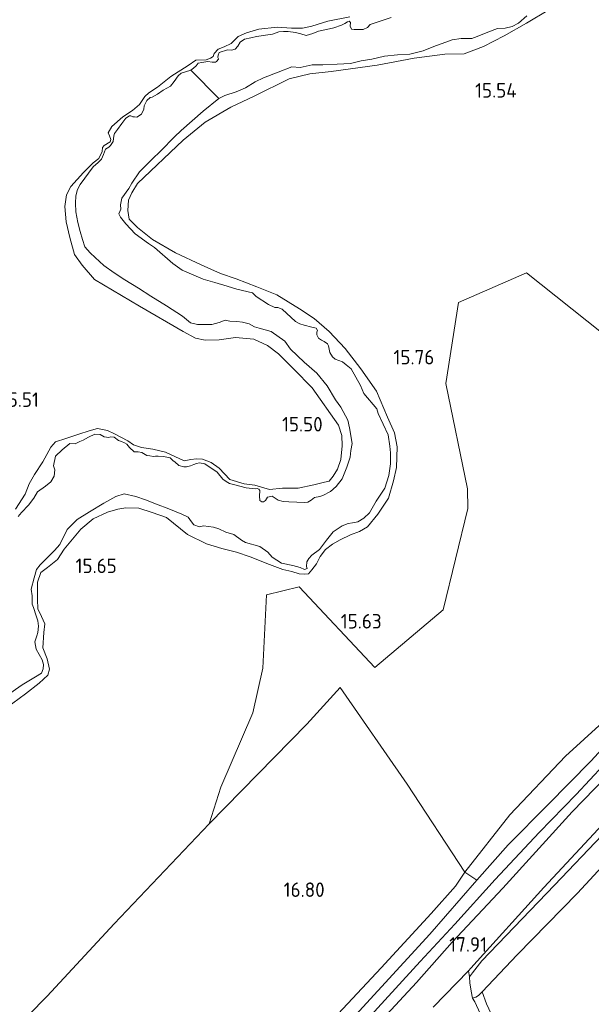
# Model space of a CAD drawing. Extents: x 196936 to 200438, y 361224 to 364196.
# Tile 153 of 256: x 199595 to 199666, y 361692 to 361814. Entities that reach past the tile are written whole.
import ezdxf
from ezdxf.enums import TextEntityAlignment as Align

# ---------------------------------------------------------------- set-up
doc = ezdxf.new("R2010")
doc.units = 0
for name, color, linetype, lineweight in [('B-ME-GR-BOUWLAND_BRAAKLIGGEND-GV', 200, 'Continuous', 13), ('B-ME-GR-GRAS-GV', 60, 'Continuous', 13), ('B-ME-GW-TALUD_KRUIN-G', 90, 'Continuous', 18), ('B-ME-GW-TALUD_TEEN-G', 90, 'Continuous', 18), ('B-ME-IE-TERREINAFSCHEIDING_KUNSTMATIG_HEKWERK-G', 20, 'IE-TERREINAFSCHEIDING-KUNSTMATIG', 18), ('B-ME-OG-HOOGTEPUNT-S', 7, 'Continuous', 25), ('B-ME-OG-TERREIN_GROEN-GV', 7, 'Continuous', 18), ('B-ME-OG-WATER_BEEK-GV', 150, 'Continuous', 18), ('B-ME-VH-VERHARDING_ASFALT-GV', 252, 'Continuous', 18), ('B-ME-VH-VERHARDING_HALFVERHARDING-GV', 252, 'Continuous', 18)]:
    doc.layers.add(name, color=color, linetype=linetype, lineweight=lineweight)
doc.styles.add('NLCS-ISO-ANNOTATIVE-T18', font='NLCS-ISO.ttf', dxfattribs={"height": 1.8})
doc.linetypes.add('IE-TERREINAFSCHEIDING-KUNSTMATIG', pattern='A,4,[82,NLCS.SHX,S=0.75,R=90,X=0,Y=0],4,-2', length=10)

# ---------------------------------------------------------------- blocks, each defined once
blk = doc.blocks.new('SAL-HOOGTELABEL-SO')
at = {"color": 0, "linetype": 'ByBlock', "lineweight": -2, "style": 'NLCS-ISO-ANNOTATIVE-T18'}
blk.add_attdef('HOOGTE', text='', height=1.8, dxfattribs=at).set_placement((2.79, 0), align=Align.RIGHT)

msp = doc.modelspace()

# ---------------------------------------------------------------- linework, layer by layer
at = {"layer": 'B-ME-GR-BOUWLAND_BRAAKLIGGEND-GV'}
for points in [[(199684.247, 361818.269, 15.487), (199680.874, 361798.123, 15.637), (199675.002, 361791.522, 15.682), (199666.846, 361775.087, 15.745), (199657.582, 361782.459, 15.694), (199649.14, 361778.816, 15.682), (199647.561, 361768.765, 15.698), (199650.246, 361755.7, 15.749), (199650.284, 361753.268, 15.788), (199647.228, 361740.695, 15.792), (199638.736, 361733.55, 15.674), (199629.355, 361743.534, 15.423), (199625.325, 361742.536, 15.501), (199624.858, 361733.438, 15.717), (199623.609, 361727.914, 15.859), (199619.642, 361718.703, 15.855), (199618.211, 361714.127, 15.832), (199606.437, 361701.726, 15.889), (199598.123, 361692.778, 15.982), (199583.979, 361678.435, 16.054)], [(199593.099, 361728.538, 15.522), (199595.441, 361730.276, 15.562), (199597.115, 361731.57, 15.608), (199598.195, 361732.561, 15.648), (199598.413, 361733.314, 15.671), (199598.112, 361734.592, 15.691), (199597.589, 361735.987, 15.671), (199597.694, 361737.893, 15.702), (199597.824, 361738.949, 15.648), (199597.432, 361739.846, 15.648), (199596.974, 361740.799, 15.659), (199596.931, 361741.976, 15.695), (199596.913, 361744.112, 15.679), (199597.354, 361745.295, 15.648), (199598.153, 361745.951, 15.632), (199599.385, 361746.907, 15.64), (199600.252, 361748.19, 15.616), (199602.298, 361750.683, 15.577), (199603.811, 361751.974, 15.569), (199605.614, 361752.794, 15.585), (199606.872, 361753.18, 15.605), (199607.876, 361753.345, 15.628), (199609.51, 361753.28, 15.636), (199611.16, 361752.769, 15.612), (199612.905, 361752.155, 15.601), (199615.543, 361750.042, 15.608), (199617.884, 361748.885, 15.573), (199619.79, 361748.273, 15.507), (199621.581, 361747.849, 15.522), (199623.288, 361747.244, 15.554), (199625.681, 361746.307, 15.546), (199627.342, 361745.673, 15.601), (199628.455, 361745.45, 15.577), (199629.39, 361745.148, 15.55), (199630.026, 361745.118, 15.558), (199630.519, 361745.162, 15.585), (199630.959, 361745.661, 15.659), (199631.53, 361746.371, 15.695), (199631.983, 361747.302, 15.655), (199632.628, 361748.155, 15.648), (199633.512, 361748.831, 15.628), (199634.445, 361749.374, 15.601), (199635.757, 361749.989, 15.605), (199636.863, 361750.411, 15.573), (199637.843, 361750.984, 15.554), (199639.134, 361752.529, 15.542), (199640.457, 361754.549, 15.608), (199641.085, 361756.693, 15.695), (199641.435, 361758.34, 15.714), (199641.516, 361760.896, 15.663), (199641.2, 361762.62, 15.655), (199640.34, 361764.594, 15.655), (199638.972, 361767.79, 15.644), (199637.019, 361770.585, 15.663), (199635.079, 361773.096, 15.679), (199633.086, 361775.217, 15.64), (199631.253, 361776.817, 15.593), (199629.405, 361778.019, 15.569), (199626.601, 361779.769, 15.581), (199624.139, 361780.754, 15.562), (199621.553, 361781.728, 15.55), (199619.617, 361782.387, 15.542), (199617.22, 361783.477, 15.511), (199614.041, 361784.97, 15.542), (199611.172, 361786.614, 15.569), (199609.311, 361788.101, 15.565), (199608.273, 361789.151, 15.558), (199608.117, 361790.194, 15.542), (199608.224, 361791.496, 15.554), (199608.64, 361792.403, 15.554), (199609.318, 361793.57, 15.569), (199614.986, 361798.93, 15.562), (199617.723, 361801.185, 15.518), (199620.885, 361803.02, 15.522), (199623.779, 361804.395, 15.487), (199628.115, 361806.542, 15.436), (199630.707, 361807.143, 15.401), (199633.352, 361807.451, 15.417), (199639.029, 361808.216, 15.432), (199643.621, 361809.114, 15.452), (199647.43, 361809.591, 15.413), (199649.813, 361809.638, 15.436), (199652.239, 361810.559, 15.448), (199654.792, 361811.853, 15.432), (199657.578, 361813.454, 15.487), (199660.319, 361815.105, 15.479)]]:
    msp.add_polyline3d(points, dxfattribs=at)
at = {"layer": 'B-ME-GR-GRAS-GV'}
for points in [[(199660.319, 361815.105, 15.479), (199657.578, 361813.454, 15.487), (199654.792, 361811.853, 15.432), (199652.239, 361810.559, 15.448), (199649.813, 361809.638, 15.436), (199647.43, 361809.591, 15.413), (199643.621, 361809.114, 15.452), (199639.029, 361808.216, 15.432), (199633.352, 361807.451, 15.417), (199630.707, 361807.143, 15.401), (199628.115, 361806.542, 15.436), (199623.779, 361804.395, 15.487), (199620.885, 361803.02, 15.522), (199617.723, 361801.185, 15.518), (199614.986, 361798.93, 15.562), (199609.318, 361793.57, 15.569), (199608.64, 361792.403, 15.554), (199608.224, 361791.496, 15.554), (199608.117, 361790.194, 15.542), (199608.273, 361789.151, 15.558), (199609.311, 361788.101, 15.565), (199611.172, 361786.614, 15.569), (199614.041, 361784.97, 15.542), (199617.22, 361783.477, 15.511), (199619.617, 361782.387, 15.542), (199621.553, 361781.728, 15.55), (199624.139, 361780.754, 15.562), (199626.601, 361779.769, 15.581), (199629.405, 361778.019, 15.569), (199631.253, 361776.817, 15.593), (199633.086, 361775.217, 15.64), (199635.079, 361773.096, 15.679), (199637.019, 361770.585, 15.663), (199638.972, 361767.79, 15.644), (199640.34, 361764.594, 15.655), (199641.2, 361762.62, 15.655), (199641.516, 361760.896, 15.663), (199641.435, 361758.34, 15.714), (199641.085, 361756.693, 15.695), (199640.457, 361754.549, 15.608), (199639.134, 361752.529, 15.542), (199637.843, 361750.984, 15.554), (199636.863, 361750.411, 15.573), (199635.757, 361749.989, 15.605), (199634.445, 361749.374, 15.601), (199633.512, 361748.831, 15.628), (199632.628, 361748.155, 15.648), (199631.983, 361747.302, 15.655), (199631.53, 361746.371, 15.695), (199630.959, 361745.661, 15.659), (199630.519, 361745.162, 15.585), (199630.026, 361745.118, 15.558), (199629.39, 361745.148, 15.55), (199628.455, 361745.45, 15.577), (199627.342, 361745.673, 15.601), (199625.681, 361746.307, 15.546), (199623.288, 361747.244, 15.554), (199621.581, 361747.849, 15.522), (199619.79, 361748.273, 15.507), (199617.884, 361748.885, 15.573), (199615.543, 361750.042, 15.608), (199612.905, 361752.155, 15.601), (199611.16, 361752.769, 15.612), (199609.51, 361753.28, 15.636), (199607.876, 361753.345, 15.628), (199606.872, 361753.18, 15.605), (199605.614, 361752.794, 15.585), (199603.811, 361751.974, 15.569), (199602.298, 361750.683, 15.577), (199600.252, 361748.19, 15.616), (199599.385, 361746.907, 15.64), (199598.153, 361745.951, 15.632), (199597.354, 361745.295, 15.648), (199596.913, 361744.112, 15.679), (199596.931, 361741.976, 15.695), (199596.974, 361740.799, 15.659), (199597.432, 361739.846, 15.648), (199597.824, 361738.949, 15.648), (199597.694, 361737.893, 15.702), (199597.589, 361735.987, 15.671), (199598.112, 361734.592, 15.691), (199598.413, 361733.314, 15.671), (199598.195, 361732.561, 15.648), (199597.115, 361731.57, 15.608), (199595.441, 361730.276, 15.562), (199593.099, 361728.538, 15.522)], [(199593.076, 361730.038, 15.25), (199595.041, 361731.39, 15.25), (199596.679, 361732.376, 15.25), (199597.432, 361732.844, 15.25), (199597.633, 361733.36, 15.25), (199597.681, 361733.912, 15.25), (199597.492, 361734.479, 15.25), (199596.758, 361735.817, 15.25), (199596.602, 361736.698, 15.25), (199596.856, 361737.443, 15.25), (199596.954, 361737.863, 15.25), (199597.056, 361738.644, 15.25), (199596.969, 361739.308, 15.25), (199596.76, 361739.96, 15.25), (199596.43, 361740.962, 15.25), (199596.252, 361741.406, 15.25), (199596.246, 361742.414, 15.25), (199596.157, 361743.239, 15.25), (199596.525, 361744.642, 15.25), (199596.812, 361745.701, 15.25), (199597.269, 361746.278, 15.25), (199598.317, 361747.321, 15.25), (199599.047, 361748.036, 15.25), (199599.709, 361748.806, 15.25), (199600.621, 361750.645, 15.25), (199601.837, 361751.89, 15.25), (199603.39, 361752.855, 15.25), (199605.169, 361753.929, 15.25), (199606.649, 361754.75, 15.25), (199607.689, 361755.07, 15.25), (199609.139, 361754.732, 15.25), (199610.333, 361754.333, 15.25), (199611.873, 361753.692, 15.25), (199612.991, 361753.31, 15.25), (199614.827, 361752.56, 15.25), (199615.622, 361752.173, 15.25), (199616.011, 361751.599, 15.25), (199616.321, 361751.205, 15.25), (199617.028, 361750.959, 15.25), (199617.501, 361751.09, 15.25), (199618.749, 361750.92, 15.25), (199619.427, 361750.722, 15.25), (199620.26, 361750.326, 15.25), (199621.281, 361750.047, 15.25), (199622.242, 361749.34, 15.25), (199622.732, 361749.025, 15.25), (199624.507, 361748.53, 15.25), (199625.469, 361747.823, 15.25), (199626.01, 361747.214, 15.25), (199627.201, 361746.453, 15.25), (199628.583, 361746.171, 15.25), (199629.49, 361745.919, 15.25), (199630.035, 361745.671, 15.25), (199630.347, 361745.799, 15.25), (199630.286, 361746.055, 15.25), (199630.305, 361746.654, 15.25), (199630.556, 361747.038, 15.25), (199630.938, 361747.471, 15.25), (199631.906, 361748.171, 15.25), (199632.781, 361749.334, 15.25), (199633.583, 361750.354, 15.25), (199634.721, 361751.094, 15.25), (199635.429, 361751.372, 15.25), (199635.979, 361751.485, 15.25), (199636.651, 361751.609, 15.25), (199637.395, 361752.039, 15.25), (199638.078, 361752.724, 15.25), (199638.94, 361754.173, 15.25), (199639.998, 361755.777, 15.25), (199640.486, 361757.352, 15.25), (199640.701, 361758.791, 15.25), (199640.699, 361760.159, 15.25), (199640.61, 361760.984, 15.25), (199640.417, 361762.397, 15.25), (199639.178, 361765.02, 15.25), (199638.998, 361765.625, 15.25), (199637.39, 361767.529, 15.25), (199636.976, 361768.511, 15.25), (199635.803, 361770.555, 15.25), (199635.197, 361771.058, 15.25), (199634.763, 361771.441, 15.25), (199634.276, 361771.595, 15.25), (199633.836, 361771.778, 15.25), (199633.499, 361772.058, 15.25), (199633.186, 361772.614, 15.25), (199633.012, 361773.419, 15.25), (199632.866, 361773.654, 15.25), (199632.452, 361773.952, 15.25), (199632.136, 361774.146, 15.25), (199631.79, 361774.388, 15.25), (199631.565, 361774.803, 15.25), (199631.56, 361775.126, 15.25), (199631.642, 361775.307, 15.25), (199631.476, 361775.628, 15.25), (199630.942, 361775.753, 15.25), (199629.988, 361775.975, 15.25), (199629.463, 361776.138, 15.25), (199628.935, 361776.462, 15.2), (199627.277, 361777.976, 15.2), (199626.722, 361778.186, 15.2), (199626.361, 361778.19, 15.2), (199625.557, 361778.538, 15.2), (199624.059, 361779.531, 15.2), (199623.567, 361780.008, 15.2), (199621.66, 361780.454, 15.2), (199620.457, 361780.815, 15.2), (199618.919, 361781.294, 15.2), (199617.487, 361781.709, 15.2), (199614.847, 361782.808, 15.2), (199613.713, 361783.636, 15.2), (199611.439, 361785.615, 15.2), (199610.709, 361786.107, 15.2), (199609.018, 361787.307, 15.2), (199607.858, 361788.543, 15.2), (199607.208, 361789.379, 15.2), (199607.021, 361789.784, 15.2), (199607.24, 361790.377, 15.2), (199607.203, 361790.908, 15.2), (199607.399, 361791.748, 15.2), (199608.245, 361792.958, 15.2), (199608.634, 361793.592, 15.2), (199609.571, 361795.022, 15.2), (199611.087, 361796.519, 15.2), (199612.23, 361797.62, 15.2), (199613.922, 361799.357, 15.2), (199614.744, 361800.128, 15.2), (199617.475, 361802.511, 15.2), (199619.393, 361804.082, 15.19), (199620.143, 361804.463, 15.15), (199621.58, 361804.932, 15.15), (199622.703, 361805.435, 15.15), (199623.918, 361806.157, 15.15), (199624.964, 361806.677, 15.15), (199626.778, 361807.38, 15.15), (199628.459, 361808.034, 15.15), (199629.487, 361807.955, 15.15), (199630.973, 361808.292, 15.15), (199632.295, 361808.265, 15.15), (199634.089, 361808.369, 15.15), (199635.751, 361808.424, 15.15), (199637.076, 361808.758, 15.15), (199638.375, 361808.978, 15.15), (199639.947, 361809.335, 15.15), (199641.559, 361809.522, 15.15), (199643.107, 361809.603, 15.15), (199644.735, 361810.028, 15.15), (199646.284, 361810.632, 15.15), (199647.116, 361810.92, 15.15), (199648.344, 361811.358, 15.15), (199649.472, 361811.537, 15.15), (199650.765, 361811.557, 15.15), (199651.464, 361811.796, 15.15), (199652.757, 361812.339, 15.15), (199653.948, 361812.786, 15.15), (199654.926, 361812.839, 15.15), (199655.778, 361813.042, 15.15), (199656.551, 361813.425, 15.15), (199657.611, 361814.344, 15.15)], [(199635.64, 361814.247, 15.422), (199632.933, 361813.673, 15.441), (199630.948, 361813.091, 15.461), (199629.803, 361812.836, 15.473), (199628.436, 361812.834, 15.492), (199626.658, 361812.967, 15.48), (199624.383, 361812.694, 15.469), (199622.833, 361812.252, 15.433), (199621.805, 361811.808, 15.414), (199620.954, 361810.922, 15.406), (199620.058, 361810.528, 15.398), (199619.342, 361810.213, 15.398), (199618.818, 361809.692, 15.398), (199618.691, 361809.319, 15.394), (199618.362, 361809.115, 15.402), (199617.833, 361808.916, 15.433), (199616.571, 361808.849, 15.449), (199615.613, 361808.188, 15.437), (199613.45, 361806.844, 15.429), (199611.81, 361805.499, 15.453), (199610.719, 361804.788, 15.453), (199610.251, 361804.335, 15.414), (199609.583, 361803.365, 15.441), (199608.721, 361802.601, 15.488), (199607.499, 361801.842, 15.531), (199606.131, 361800.633, 15.551), (199605.707, 361799.848, 15.555), (199605.856, 361799.451, 15.516), (199606.033, 361799.008, 15.512), (199605.924, 361798.712, 15.496), (199605.181, 361798.282, 15.492), (199604.995, 361798.004, 15.512), (199604.926, 361797.538, 15.523), (199604.522, 361796.667, 15.519), (199603.828, 361796.106, 15.516), (199602.631, 361794.938, 15.531), (199601.053, 361793.198, 15.511), (199600.509, 361792.154, 15.495), (199600.302, 361790.696, 15.436), (199600.459, 361788.785, 15.456), (199600.915, 361786.871, 15.45), (199601.526, 361784.754, 15.456), (199602.456, 361783.433, 15.446), (199603.978, 361781.638, 15.423), (199609.564, 361778.327, 15.443), (199614.996, 361775.218, 15.42), (199616.511, 361774.396, 15.391), (199617.717, 361774.114, 15.394), (199619.471, 361774.174, 15.404), (199621.475, 361774.442, 15.391), (199623.739, 361774.248, 15.456), (199625.435, 361773.484, 15.508), (199626.795, 361772.431, 15.508), (199628.73, 361770.54, 15.492), (199630.964, 361768.211, 15.472), (199634.231, 361763.567, 15.456), (199634.677, 361762.325, 15.453), (199634.706, 361761.013, 15.456), (199634.55, 361759.342, 15.489), (199634.134, 361758.134, 15.524), (199633.594, 361757.256, 15.511), (199633.076, 361756.65, 15.527), (199632.524, 361756.497, 15.496), (199631.193, 361756.191, 15.492), (199629.231, 361755.792, 15.504), (199627.313, 361755.757, 15.539), (199625.687, 361755.588, 15.523), (199623.883, 361756.13, 15.519), (199622.561, 361756.318, 15.516), (199620.757, 361756.859, 15.543), (199619.435, 361758.253, 15.586), (199618.474, 361758.96, 15.602), (199617.404, 361759.37, 15.606), (199616.653, 361759.425, 15.61), (199615.943, 361759.31, 15.617), (199615.109, 361759.183, 15.602), (199612.785, 361760.248, 15.617), (199611.222, 361760.612, 15.633), (199609.823, 361760.818, 15.637), (199608.811, 361761.135, 15.606), (199608.129, 361761.656, 15.606), (199606.482, 361762.523, 15.625), (199605.612, 361762.927, 15.606), (199604.383, 361763.173, 15.61), (199603.314, 361762.9, 15.625), (199602.048, 361762.472, 15.637), (199600.433, 361761.925, 15.621), (199599.176, 361761.535, 15.594), (199598.579, 361760.87, 15.594), (199597.591, 361759.05, 15.574), (199596.543, 361757.486, 15.527), (199595.906, 361756.308, 15.504), (199595.404, 361755.018, 15.512), (199594.208, 361753.167, 15.582)], [(199594.208, 361753.167, 15.582), (199595.404, 361755.018, 15.512), (199595.906, 361756.308, 15.504), (199596.543, 361757.486, 15.527), (199597.591, 361759.05, 15.574), (199598.579, 361760.87, 15.594), (199599.176, 361761.535, 15.594), (199600.433, 361761.925, 15.621), (199602.048, 361762.472, 15.637), (199603.314, 361762.9, 15.625), (199604.383, 361763.173, 15.61), (199605.612, 361762.927, 15.606), (199606.482, 361762.523, 15.625), (199608.129, 361761.656, 15.606), (199608.811, 361761.135, 15.606), (199609.823, 361760.818, 15.637), (199611.222, 361760.612, 15.633), (199612.785, 361760.248, 15.617), (199615.109, 361759.183, 15.602), (199615.943, 361759.31, 15.617), (199616.653, 361759.425, 15.61), (199617.404, 361759.37, 15.606), (199618.474, 361758.96, 15.602), (199619.435, 361758.253, 15.586), (199620.757, 361756.859, 15.543), (199622.561, 361756.318, 15.516), (199623.883, 361756.13, 15.519), (199625.687, 361755.588, 15.523), (199627.313, 361755.757, 15.539), (199629.231, 361755.792, 15.504), (199631.193, 361756.191, 15.492), (199632.524, 361756.497, 15.496), (199633.076, 361756.65, 15.527), (199633.594, 361757.256, 15.511), (199634.134, 361758.134, 15.524), (199634.55, 361759.342, 15.489), (199634.706, 361761.013, 15.456), (199634.677, 361762.325, 15.453), (199634.231, 361763.567, 15.456), (199630.964, 361768.211, 15.472), (199628.73, 361770.54, 15.492), (199626.795, 361772.431, 15.508), (199625.435, 361773.484, 15.508), (199623.739, 361774.248, 15.456), (199621.475, 361774.442, 15.391), (199619.471, 361774.174, 15.404), (199617.717, 361774.114, 15.394), (199616.511, 361774.396, 15.391), (199614.996, 361775.218, 15.42), (199609.564, 361778.327, 15.443), (199603.978, 361781.638, 15.423), (199602.456, 361783.433, 15.446), (199601.526, 361784.754, 15.456), (199600.915, 361786.871, 15.45), (199600.459, 361788.785, 15.456), (199600.302, 361790.696, 15.436), (199600.509, 361792.154, 15.495), (199601.053, 361793.198, 15.511), (199602.631, 361794.938, 15.531), (199603.828, 361796.106, 15.516), (199604.522, 361796.667, 15.519), (199604.926, 361797.538, 15.523), (199604.995, 361798.004, 15.512), (199605.181, 361798.282, 15.492), (199605.924, 361798.712, 15.496), (199606.033, 361799.008, 15.512), (199605.856, 361799.451, 15.516), (199605.707, 361799.848, 15.555), (199606.131, 361800.633, 15.551), (199607.499, 361801.842, 15.531), (199608.721, 361802.601, 15.488), (199609.583, 361803.365, 15.441), (199610.251, 361804.335, 15.414), (199610.719, 361804.788, 15.453), (199611.81, 361805.499, 15.453), (199613.45, 361806.844, 15.429), (199615.613, 361808.188, 15.437), (199616.571, 361808.849, 15.449), (199617.833, 361808.916, 15.433), (199618.362, 361809.115, 15.402), (199618.691, 361809.319, 15.394), (199618.818, 361809.692, 15.398), (199619.342, 361810.213, 15.398), (199620.058, 361810.528, 15.398), (199620.954, 361810.922, 15.406), (199621.805, 361811.808, 15.414), (199622.833, 361812.252, 15.433), (199624.383, 361812.694, 15.469), (199626.658, 361812.967, 15.48), (199628.436, 361812.834, 15.492), (199629.803, 361812.836, 15.473), (199630.948, 361813.091, 15.461), (199632.933, 361813.673, 15.441), (199635.64, 361814.247, 15.422)], [(199640.775, 361814.158, 15.15), (199638.156, 361813.281, 15.15), (199637.829, 361812.915, 15.15), (199637.329, 361812.669, 15.15), (199636.644, 361812.668, 15.15), (199636.198, 361812.651, 15.15), (199635.846, 361812.693, 15.15), (199635.697, 361813.09, 15.15), (199635.757, 361813.519, 15.15), (199635.593, 361813.678, 15.15), (199635.375, 361813.608, 15.15), (199635.046, 361813.403, 15.15), (199634.631, 361813.178, 15.15), (199633.676, 361812.878, 15.15), (199632.776, 361812.645, 15.15), (199631.763, 361812.439, 15.15), (199631.054, 361812.162, 15.15), (199630.231, 361811.911, 15.15), (199629.591, 361812.101, 15.15), (199628.913, 361812.3, 15.15), (199628.009, 361812.39, 15.15), (199627.448, 361812.4, 15.15), (199626.84, 361812.381, 15.15), (199626.084, 361812.075, 15.15), (199624.084, 361811.777, 15.15), (199623.364, 361811.623, 15.15), (199622.597, 361811.44, 15.15), (199622.07, 361811.08, 15.15), (199621.754, 361810.59, 15.15), (199621.428, 361810.224, 15.15), (199620.993, 361810.084, 15.15), (199620.479, 361810.124, 15.15), (199619.438, 361809.803, 15.15), (199619.32, 361809.469, 15.15), (199619.296, 361809.193, 15.15), (199619.375, 361809.013, 15.15), (199619.359, 361808.96, 15.15), (199619.142, 361808.706, 15.15), (199619.001, 361808.618, 15.15), (199618.592, 361808.592, 15.15), (199618.049, 361808.679, 15.15), (199617.3, 361808.572, 15.15), (199616.836, 361808.479, 15.15), (199616.603, 361808.172, 15.15), (199616.285, 361807.843, 15.15), (199615.92, 361807.617, 15.19), (199614.735, 361807.239, 15.2), (199614.379, 361806.92, 15.2), (199613.887, 361806.19, 15.2), (199613.43, 361805.613, 15.2), (199612.516, 361805.142, 15.2), (199611.792, 361804.627, 15.2), (199611.142, 361804.255, 15.2), (199610.895, 361804.233, 15.2), (199610.483, 361803.846, 15.2), (199610.132, 361803.204, 15.2), (199610.11, 361802.766, 15.2), (199609.806, 361802.153, 15.2), (199609.241, 361801.802, 15.2), (199608.965, 361801.826, 15.2), (199608.766, 361801.833, 15.2), (199608.516, 361801.971, 15.2), (199608.346, 361801.931, 15.2), (199607.884, 361801.676, 15.2), (199607.401, 361800.984, 15.2), (199606.832, 361800.272, 15.2), (199606.47, 361799.753, 15.2), (199606.407, 361799.486, 15.2), (199606.323, 361798.781, 15.2), (199605.961, 361798.262, 15.2), (199605.755, 361798.069, 15.2), (199605.369, 361797.797, 15.2), (199605.103, 361797.175, 15.2), (199604.846, 361796.591, 15.2), (199604.463, 361796.157, 15.2), (199603.816, 361795.624, 15.2), (199602.215, 361793.415, 15.2), (199601.871, 361792.812, 15.2), (199601.682, 361792.011, 15.2), (199601.636, 361791.136, 15.2), (199601.659, 361790.043, 15.2), (199601.913, 361788.735, 15.2), (199602.212, 361787.617, 15.2), (199602.5, 361786.623, 15.2), (199602.807, 361785.705, 15.2), (199603.472, 361784.943, 15.2), (199604.068, 361784.4, 15.2), (199605.155, 361783.377, 15.2), (199606.431, 361782.471, 15.2), (199607.753, 361781.595, 15.2), (199609.448, 361780.589, 15.2), (199610.982, 361779.582, 15.2), (199612.916, 361778.4, 15.2), (199614.909, 361777.123, 15.2), (199615.88, 361776.289, 15.2), (199616.757, 361776.081, 15.2), (199617.841, 361776.066, 15.2), (199618.525, 361776.066, 15.2), (199619.434, 361776.334, 15.2), (199620.182, 361776.6, 15.2), (199620.763, 361776.502, 15.2), (199621.638, 361776.456, 15.2), (199622.342, 361776.37, 15.2), (199623.172, 361776.134, 15.2), (199623.851, 361775.771, 15.2), (199624.414, 361775.598, 15.2), (199625.892, 361775.208, 15.2), (199627.58, 361774.003, 15.2), (199628.315, 361773.024, 15.25), (199629.989, 361771.42, 15.25), (199631.555, 361770.042, 15.25), (199632.83, 361768.452, 15.25), (199633.869, 361766.716, 15.25), (199634.545, 361765.831, 15.25), (199635.412, 361764.217, 15.25), (199635.623, 361763.241, 15.25), (199635.933, 361761.315, 15.25), (199635.763, 361760.429, 15.25), (199635.688, 361759.601, 15.25), (199635.276, 361758.37, 15.25), (199634.695, 361756.937, 15.25), (199633.947, 361755.986, 15.25), (199633.271, 361755.341, 15.25), (199632.308, 361754.844, 15.25), (199631.919, 361754.735, 15.25), (199631.284, 361754.603, 15.25), (199630.851, 361754.303, 15.25), (199630.464, 361754.032, 15.25), (199630.094, 361753.999, 15.25), (199628.097, 361754.069, 15.25), (199627.384, 361754.117, 15.25), (199626.783, 361754.3, 15.25), (199626.007, 361754.765, 15.25), (199625.457, 361754.654, 15.25), (199625.327, 361754.443, 15.25), (199625.196, 361754.232, 15.25), (199624.961, 361754.087, 15.25), (199624.761, 361754.093, 15.25), (199624.512, 361754.233, 15.25), (199624.439, 361754.774, 15.25), (199624.487, 361755.487, 15.25), (199624.361, 361755.638, 15.25), (199624.18, 361755.721, 15.25), (199623.971, 361755.69, 15.25), (199622.791, 361755.808, 15.25), (199621.237, 361756.216, 15.25), (199620.75, 361756.372, 15.25), (199620.319, 361756.594, 15.25), (199619.907, 361756.893, 15.25), (199619.221, 361757.74, 15.25), (199617.659, 361758.794, 15.25), (199617.002, 361758.91, 15.25), (199616.66, 361758.829, 15.25), (199616.31, 361758.711, 15.25), (199615.904, 361758.525, 15.25), (199615.392, 361758.405, 15.25), (199615.069, 361758.401, 15.25), (199614.468, 361758.583, 15.25), (199613.968, 361759.024, 15.25), (199613.757, 361759.154, 15.25), (199613.363, 361759.529, 15.25), (199612.562, 361759.719, 15.25), (199611.887, 361759.758, 15.25), (199611.564, 361759.754, 15.25), (199611.308, 361759.693, 15.25), (199610.841, 361759.764, 15.25), (199610.489, 361759.807, 15.25), (199610.068, 361760.067, 15.25), (199609.857, 361760.198, 15.25), (199609.39, 361760.268, 15.25), (199608.906, 361760.262, 15.25), (199608.348, 361760.797, 15.25), (199608.009, 361761.239, 15.25), (199607.722, 361761.388, 15.25), (199607.359, 361761.554, 15.25), (199606.987, 361761.682, 15.25), (199606.44, 361762.094, 15.25), (199605.964, 361762.126, 15.25), (199605.785, 361762.048, 15.25), (199605.204, 361762.145, 15.25), (199604.706, 361762.424, 15.25), (199604.031, 361762.463, 15.25), (199603.256, 361762.082, 15.25), (199602.605, 361761.713, 15.25), (199602.169, 361761.574, 15.25), (199601.613, 361761.263, 15.25), (199600.937, 361761.302, 15.25), (199599.987, 361760.52, 15.25), (199599.161, 361759.75, 15.25), (199598.919, 361758.558, 15.25), (199599.078, 361758.038, 15.25), (199599.011, 361757.248, 15.25), (199598.564, 361756.549, 15.25), (199597.915, 361756.018, 15.25), (199596.907, 361755.33, 15.25), (199596.479, 361754.545, 15.25), (199595.825, 361753.653, 15.25), (199594.924, 361752.739, 15.25), (199594.531, 361752.268, 15.25)], [(199654.567, 361687.558, 18.886), (199652.62, 361691.826, 18.669), (199652.076, 361693.292, 18.511), (199656.406, 361697.897, 18.563), (199663.882, 361705.524, 18.551), (199674.992, 361717.556, 18.535), (199685.399, 361728.5, 18.401), (199695.528, 361737.929, 18.192), (199706.546, 361746.662, 17.94), (199717.437, 361753.32, 17.7), (199722.988, 361755.894, 17.794), (199730.832, 361758.573, 17.885), (199737.371, 361759.335, 17.908), (199741.443, 361759.263, 17.991), (199747.835, 361758.883, 18.168), (199752.767, 361758.162, 18.397)], [(199583.979, 361678.435, 16.054), (199598.123, 361692.778, 15.982), (199606.437, 361701.726, 15.889), (199618.211, 361714.127, 15.832), (199630.317, 361726.504, 15.772), (199634.462, 361731.053, 15.757), (199642.748, 361719.044, 16.24), (199649.93, 361708.128, 16.948), (199648.753, 361706.421, 17.323), (199645.747, 361703.021, 17.42), (199639.54, 361696.269, 17.347), (199631.253, 361687.393, 17.255), (199624.508, 361679.771, 17.501), (199616.514, 361670.908, 17.655), (199607.492, 361661.21, 17.735), (199599.796, 361653.605, 17.844), (199591.346, 361645.972, 17.844)], [(199635.89, 361689.922, 17.953), (199645.591, 361700.471, 17.866), (199651.383, 361707.153, 17.686), (199655.303, 361711.545, 17.627), (199660.202, 361716.513, 17.588), (199665.521, 361721.905, 17.518), (199670.741, 361727.562, 17.514)], [(199670.503, 361725.056, 17.552), (199663.709, 361717.786, 17.619), (199659.133, 361713.065, 17.671), (199653.681, 361707.245, 17.731), (199648.68, 361701.702, 17.832), (199644.393, 361697.067, 17.862), (199636.929, 361688.917, 17.929)], [(199674.992, 361717.556, 18.535), (199663.882, 361705.524, 18.551), (199656.406, 361697.897, 18.563), (199652.076, 361693.292, 18.511), (199651.613, 361692.845, 18.446), (199651.292, 361692.647, 18.397), (199650.868, 361692.512, 18.313), (199650.681, 361693.38, 18.218), (199650.538, 361694.433, 18.13), (199650.514, 361695.151, 18.075), (199650.856, 361695.65, 18.063), (199652.024, 361697.155, 18.02), (199661.045, 361706.523, 17.87), (199666.932, 361712.744, 17.792)], [(199591.346, 361645.972, 17.844), (199599.796, 361653.605, 17.844), (199607.492, 361661.21, 17.735), (199616.514, 361670.908, 17.655), (199624.508, 361679.771, 17.501), (199631.253, 361687.393, 17.255), (199639.54, 361696.269, 17.347), (199645.747, 361703.021, 17.42), (199648.753, 361706.421, 17.323), (199649.93, 361708.128, 16.948), (199651.383, 361707.153, 17.686), (199645.591, 361700.471, 17.866), (199635.89, 361689.922, 17.953), (199625.927, 361679.401, 18.055), (199614.927, 361667.522, 18.157), (199612.452, 361664.785, 18.056), (199608.257, 361660.046, 18.088), (199603.935, 361655.296, 18.125), (199600.98, 361652.465, 18.117), (199596.807, 361648.344, 18.141), (199592.215, 361644.738, 18.21)], [(199651.799, 361690.61, 18.528), (199651.145, 361692.071, 18.416), (199650.868, 361692.512, 18.313), (199651.292, 361692.647, 18.397), (199651.613, 361692.845, 18.446), (199652.076, 361693.292, 18.511), (199652.62, 361691.826, 18.669), (199654.567, 361687.558, 18.886)]]:
    msp.add_polyline3d(points, dxfattribs=at)
at = {"layer": 'B-ME-GW-TALUD_KRUIN-G'}
for points in [[(199657.578, 361813.454, 15.487), (199660.319, 361815.105, 15.479)], [(199635.64, 361814.247, 15.422), (199632.933, 361813.673, 15.441), (199630.948, 361813.091, 15.461), (199629.803, 361812.836, 15.473), (199628.436, 361812.834, 15.492), (199626.658, 361812.967, 15.48), (199624.383, 361812.694, 15.469), (199622.833, 361812.252, 15.433), (199621.805, 361811.808, 15.414), (199620.954, 361810.922, 15.406), (199620.058, 361810.528, 15.398), (199619.342, 361810.213, 15.398), (199618.818, 361809.692, 15.398), (199618.691, 361809.319, 15.394), (199618.362, 361809.115, 15.402), (199617.833, 361808.916, 15.433), (199616.571, 361808.849, 15.449), (199615.613, 361808.188, 15.437), (199613.45, 361806.844, 15.429), (199611.81, 361805.499, 15.453), (199610.719, 361804.788, 15.453), (199610.251, 361804.335, 15.414), (199609.583, 361803.365, 15.441), (199608.721, 361802.601, 15.488), (199607.499, 361801.842, 15.531), (199606.131, 361800.633, 15.551), (199605.707, 361799.848, 15.555), (199605.856, 361799.451, 15.516), (199606.033, 361799.008, 15.512), (199605.924, 361798.712, 15.496), (199605.181, 361798.282, 15.492), (199604.995, 361798.004, 15.512), (199604.926, 361797.538, 15.523), (199604.522, 361796.667, 15.519), (199603.828, 361796.106, 15.516), (199602.631, 361794.938, 15.531)], [(199606.872, 361753.18, 15.605), (199607.876, 361753.345, 15.628), (199609.51, 361753.28, 15.636), (199611.16, 361752.769, 15.612), (199612.905, 361752.155, 15.601), (199615.543, 361750.042, 15.608), (199617.884, 361748.885, 15.573), (199619.79, 361748.273, 15.507), (199621.581, 361747.849, 15.522), (199623.288, 361747.244, 15.554), (199625.681, 361746.307, 15.546), (199627.342, 361745.673, 15.601), (199628.455, 361745.45, 15.577), (199629.39, 361745.148, 15.55), (199630.026, 361745.118, 15.558), (199630.519, 361745.162, 15.585), (199630.959, 361745.661, 15.659), (199631.53, 361746.371, 15.695), (199631.983, 361747.302, 15.655), (199632.628, 361748.155, 15.648), (199633.512, 361748.831, 15.628), (199634.445, 361749.374, 15.601), (199635.757, 361749.989, 15.605), (199636.863, 361750.411, 15.573), (199637.843, 361750.984, 15.554), (199639.134, 361752.529, 15.542), (199640.457, 361754.549, 15.608), (199641.085, 361756.693, 15.695), (199641.435, 361758.34, 15.714), (199641.516, 361760.896, 15.663), (199641.2, 361762.62, 15.655), (199640.34, 361764.594, 15.655), (199638.972, 361767.79, 15.644), (199637.019, 361770.585, 15.663), (199635.079, 361773.096, 15.679), (199633.086, 361775.217, 15.64), (199631.253, 361776.817, 15.593), (199629.405, 361778.019, 15.569), (199626.601, 361779.769, 15.581), (199624.139, 361780.754, 15.562), (199621.553, 361781.728, 15.55), (199619.617, 361782.387, 15.542), (199617.22, 361783.477, 15.511), (199614.041, 361784.97, 15.542), (199611.172, 361786.614, 15.569), (199609.311, 361788.101, 15.565), (199608.273, 361789.151, 15.558), (199608.117, 361790.194, 15.542), (199608.224, 361791.496, 15.554), (199608.64, 361792.403, 15.554), (199609.318, 361793.57, 15.569), (199614.986, 361798.93, 15.562), (199617.723, 361801.185, 15.518), (199620.885, 361803.02, 15.522), (199623.779, 361804.395, 15.487), (199628.115, 361806.542, 15.436), (199630.707, 361807.143, 15.401), (199633.352, 361807.451, 15.417), (199639.029, 361808.216, 15.432), (199643.621, 361809.114, 15.452), (199647.43, 361809.591, 15.413), (199649.813, 361809.638, 15.436), (199652.239, 361810.559, 15.448), (199654.792, 361811.853, 15.432), (199657.578, 361813.454, 15.487)], [(199602.631, 361794.938, 15.531), (199601.053, 361793.198, 15.511), (199600.509, 361792.154, 15.495), (199600.302, 361790.696, 15.436), (199600.459, 361788.785, 15.456), (199600.915, 361786.871, 15.45), (199601.526, 361784.754, 15.456), (199602.456, 361783.433, 15.446), (199603.978, 361781.638, 15.423), (199609.564, 361778.327, 15.443), (199614.996, 361775.218, 15.42), (199616.511, 361774.396, 15.391), (199617.717, 361774.114, 15.394), (199619.471, 361774.174, 15.404), (199621.475, 361774.442, 15.391), (199623.739, 361774.248, 15.456), (199625.435, 361773.484, 15.508), (199626.795, 361772.431, 15.508), (199628.73, 361770.54, 15.492), (199630.964, 361768.211, 15.472), (199634.231, 361763.567, 15.456), (199634.677, 361762.325, 15.453), (199634.706, 361761.013, 15.456), (199634.55, 361759.342, 15.489), (199634.134, 361758.134, 15.524), (199633.594, 361757.256, 15.511), (199633.076, 361756.65, 15.527)], [(199633.076, 361756.65, 15.527), (199632.524, 361756.497, 15.496), (199631.193, 361756.191, 15.492), (199629.231, 361755.792, 15.504), (199627.313, 361755.757, 15.539), (199625.687, 361755.588, 15.523), (199623.883, 361756.13, 15.519), (199622.561, 361756.318, 15.516), (199620.757, 361756.859, 15.543), (199619.435, 361758.253, 15.586), (199618.474, 361758.96, 15.602), (199617.404, 361759.37, 15.606), (199616.653, 361759.425, 15.61), (199615.943, 361759.31, 15.617), (199615.109, 361759.183, 15.602), (199612.785, 361760.248, 15.617), (199611.222, 361760.612, 15.633), (199609.823, 361760.818, 15.637), (199608.811, 361761.135, 15.606), (199608.129, 361761.656, 15.606), (199606.482, 361762.523, 15.625), (199605.612, 361762.927, 15.606), (199604.383, 361763.173, 15.61), (199603.314, 361762.9, 15.625), (199602.048, 361762.472, 15.637), (199600.433, 361761.925, 15.621), (199599.176, 361761.535, 15.594), (199598.579, 361760.87, 15.594), (199597.591, 361759.05, 15.574), (199596.543, 361757.486, 15.527), (199595.906, 361756.308, 15.504), (199595.404, 361755.018, 15.512), (199594.208, 361753.167, 15.582)], [(199593.099, 361728.538, 15.522), (199595.441, 361730.276, 15.562), (199597.115, 361731.57, 15.608), (199598.195, 361732.561, 15.648), (199598.413, 361733.314, 15.671), (199598.112, 361734.592, 15.691), (199597.589, 361735.987, 15.671), (199597.694, 361737.893, 15.702), (199597.824, 361738.949, 15.648), (199597.432, 361739.846, 15.648), (199596.974, 361740.799, 15.659), (199596.931, 361741.976, 15.695), (199596.913, 361744.112, 15.679), (199597.354, 361745.295, 15.648), (199598.153, 361745.951, 15.632), (199599.385, 361746.907, 15.64), (199600.252, 361748.19, 15.616), (199602.298, 361750.683, 15.577), (199603.811, 361751.974, 15.569), (199605.614, 361752.794, 15.585), (199606.872, 361753.18, 15.605)], [(199651.383, 361707.153, 17.686), (199655.303, 361711.545, 17.627), (199660.202, 361716.513, 17.588), (199665.521, 361721.905, 17.518), (199670.741, 361727.562, 17.514)], [(199614.927, 361667.522, 18.157), (199625.927, 361679.401, 18.055), (199635.89, 361689.922, 17.953), (199645.591, 361700.471, 17.866), (199651.383, 361707.153, 17.686)], [(199650.868, 361692.512, 18.313), (199651.292, 361692.647, 18.397), (199651.613, 361692.845, 18.446), (199652.076, 361693.292, 18.511)]]:
    msp.add_polyline3d(points, dxfattribs=at)
at = {"layer": 'B-ME-GW-TALUD_TEEN-G'}
for points in [[(199649.93, 361708.128, 16.948), (199655.494, 361715.268, 16.864), (199662.406, 361722.527, 16.93), (199671.203, 361730.575, 16.864), (199673.756, 361734.159, 16.768), (199682.469, 361741.829, 16.681), (199687.097, 361746.385, 16.696), (199695.078, 361753.496, 16.579), (199701.777, 361759.882, 16.354), (199708.898, 361764.067, 16.228), (199717.961, 361768.436, 16.078)], [(199650.856, 361695.65, 18.063), (199652.024, 361697.155, 18.02), (199661.045, 361706.523, 17.87), (199666.932, 361712.744, 17.792), (199673.423, 361719.632, 17.682), (199679.435, 361725.865, 17.571), (199688.319, 361734.657, 17.437), (199693.801, 361739.678, 17.484), (199700.133, 361744.7, 17.299), (199705.578, 361748.88, 17.221), (199711.559, 361752.932, 17.2), (199720.348, 361757.212, 17.232), (199727.275, 361759.784, 17.29), (199736.761, 361761.872, 17.369), (199739.578, 361762.137, 17.413), (199743.047, 361762.248, 17.424), (199747.371, 361762.035, 17.417), (199753.068, 361761.294, 17.436)], [(199650.868, 361692.512, 18.313), (199650.681, 361693.38, 18.218), (199650.538, 361694.433, 18.13), (199650.514, 361695.151, 18.075), (199650.856, 361695.65, 18.063)]]:
    msp.add_polyline3d(points, dxfattribs=at)
at = {"layer": 'B-ME-IE-TERREINAFSCHEIDING_KUNSTMATIG_HEKWERK-G'}
for points in [[(199652.076, 361693.292, 18.511), (199656.406, 361697.897, 18.563), (199663.882, 361705.524, 18.551), (199674.992, 361717.556, 18.535), (199685.399, 361728.5, 18.401), (199695.528, 361737.929, 18.192), (199706.546, 361746.662, 17.94), (199717.437, 361753.32, 17.7), (199722.988, 361755.894, 17.794), (199730.832, 361758.573, 17.885), (199737.371, 361759.335, 17.908), (199741.443, 361759.263, 17.991), (199747.835, 361758.883, 18.168), (199752.767, 361758.162, 18.397), (199761.705, 361756.735, 18.665), (199771.232, 361754.624, 18.998)], [(199442.806, 361568.96, 16.786), (199456.534, 361577.738, 17.065), (199473.796, 361590.009, 16.903), (199488.498, 361600.594, 16.855), (199496.932, 361606.758, 16.84), (199505.072, 361613.755, 16.792), (199515.386, 361619.681, 16.588), (199527.537, 361628.665, 16.411), (199538.415, 361636.679, 16.348), (199545.914, 361641.469, 16.423), (199554.54, 361650.07, 16.432), (199565.234, 361660.211, 16.3), (199574.073, 361667.804, 16.216), (199583.979, 361678.435, 16.054), (199598.123, 361692.778, 15.982), (199606.437, 361701.726, 15.889), (199618.211, 361714.127, 15.832), (199630.317, 361726.504, 15.772), (199634.462, 361731.053, 15.757), (199642.748, 361719.044, 16.24), (199649.93, 361708.128, 16.948)], [(199591.346, 361645.972, 17.844), (199599.796, 361653.605, 17.844), (199607.492, 361661.21, 17.735), (199616.514, 361670.908, 17.655), (199624.508, 361679.771, 17.501), (199631.253, 361687.393, 17.255), (199639.54, 361696.269, 17.347), (199645.747, 361703.021, 17.42), (199648.753, 361706.421, 17.323), (199649.93, 361708.128, 16.948)], [(199680.667, 361619.858, 22.027), (199679.285, 361624.114, 22.062), (199678.387, 361626.311, 21.98), (199675.362, 361634.236, 21.85), (199671.738, 361643.397, 21.731), (199667.678, 361653.795, 21.318), (199664.162, 361662.728, 20.754), (199663.65, 361664.046, 20.662), (199661.998, 361668.302, 20.364), (199659.844, 361673.916, 20.025), (199657.147, 361680.832, 19.508), (199654.567, 361687.558, 18.886), (199652.62, 361691.826, 18.669), (199652.076, 361693.292, 18.511)]]:
    msp.add_polyline3d(points, dxfattribs=at)
at = {"layer": 'B-ME-OG-TERREIN_GROEN-GV'}
for points in [[(199671.203, 361730.575, 16.864), (199662.406, 361722.527, 16.93), (199655.494, 361715.268, 16.864), (199649.93, 361708.128, 16.948), (199642.748, 361719.044, 16.24), (199634.462, 361731.053, 15.757), (199630.317, 361726.504, 15.772), (199618.211, 361714.127, 15.832), (199619.642, 361718.703, 15.855), (199623.609, 361727.914, 15.859), (199624.858, 361733.438, 15.717), (199625.325, 361742.536, 15.501), (199629.355, 361743.534, 15.423), (199638.736, 361733.55, 15.674), (199647.228, 361740.695, 15.792), (199650.284, 361753.268, 15.788), (199650.246, 361755.7, 15.749), (199647.561, 361768.765, 15.698), (199649.14, 361778.816, 15.682), (199657.582, 361782.459, 15.694), (199666.846, 361775.087, 15.745)], [(199670.741, 361727.562, 17.514), (199665.521, 361721.905, 17.518), (199660.202, 361716.513, 17.588), (199655.303, 361711.545, 17.627), (199651.383, 361707.153, 17.686), (199649.93, 361708.128, 16.948), (199655.494, 361715.268, 16.864), (199662.406, 361722.527, 16.93), (199671.203, 361730.575, 16.864)]]:
    msp.add_polyline3d(points, dxfattribs=at)
at = {"layer": 'B-ME-OG-WATER_BEEK-GV'}
for points in [[(199657.611, 361814.344, 15.15), (199656.551, 361813.425, 15.15), (199655.778, 361813.042, 15.15), (199654.926, 361812.839, 15.15), (199653.948, 361812.786, 15.15), (199652.757, 361812.339, 15.15), (199651.464, 361811.796, 15.15), (199650.765, 361811.557, 15.15), (199649.472, 361811.537, 15.15), (199648.344, 361811.358, 15.15), (199647.116, 361810.92, 15.15), (199646.284, 361810.632, 15.15), (199644.735, 361810.028, 15.15), (199643.107, 361809.603, 15.15), (199641.559, 361809.522, 15.15), (199639.947, 361809.335, 15.15), (199638.375, 361808.978, 15.15), (199637.076, 361808.758, 15.15), (199635.751, 361808.424, 15.15), (199634.089, 361808.369, 15.15), (199632.295, 361808.265, 15.15), (199630.973, 361808.292, 15.15), (199629.487, 361807.955, 15.15), (199628.459, 361808.034, 15.15), (199626.778, 361807.38, 15.15), (199624.964, 361806.677, 15.15), (199623.918, 361806.157, 15.15), (199622.703, 361805.435, 15.15), (199621.58, 361804.932, 15.15), (199620.143, 361804.463, 15.15), (199619.393, 361804.082, 15.19), (199615.92, 361807.617, 15.19), (199616.285, 361807.843, 15.15), (199616.603, 361808.172, 15.15), (199616.836, 361808.479, 15.15), (199617.3, 361808.572, 15.15), (199618.049, 361808.679, 15.15), (199618.592, 361808.592, 15.15), (199619.001, 361808.618, 15.15), (199619.142, 361808.706, 15.15), (199619.359, 361808.96, 15.15), (199619.375, 361809.013, 15.15), (199619.296, 361809.193, 15.15), (199619.32, 361809.469, 15.15), (199619.438, 361809.803, 15.15), (199620.479, 361810.124, 15.15), (199620.993, 361810.084, 15.15), (199621.428, 361810.224, 15.15), (199621.754, 361810.59, 15.15), (199622.07, 361811.08, 15.15), (199622.597, 361811.44, 15.15), (199623.364, 361811.623, 15.15), (199624.084, 361811.777, 15.15), (199626.084, 361812.075, 15.15), (199626.84, 361812.381, 15.15), (199627.448, 361812.4, 15.15), (199628.009, 361812.39, 15.15), (199628.913, 361812.3, 15.15), (199629.591, 361812.101, 15.15), (199630.231, 361811.911, 15.15), (199631.054, 361812.162, 15.15), (199631.763, 361812.439, 15.15), (199632.776, 361812.645, 15.15), (199633.676, 361812.878, 15.15), (199634.631, 361813.178, 15.15), (199635.046, 361813.403, 15.15), (199635.375, 361813.608, 15.15), (199635.593, 361813.678, 15.15), (199635.757, 361813.519, 15.15), (199635.697, 361813.09, 15.15), (199635.846, 361812.693, 15.15), (199636.198, 361812.651, 15.15), (199636.644, 361812.668, 15.15), (199637.329, 361812.669, 15.15), (199637.829, 361812.915, 15.15), (199638.156, 361813.281, 15.15), (199640.775, 361814.158, 15.15)], [(199594.531, 361752.268, 15.25), (199594.924, 361752.739, 15.25), (199595.825, 361753.653, 15.25), (199596.479, 361754.545, 15.25), (199596.907, 361755.33, 15.25), (199597.915, 361756.018, 15.25), (199598.564, 361756.549, 15.25), (199599.011, 361757.248, 15.25), (199599.078, 361758.038, 15.25), (199598.919, 361758.558, 15.25), (199599.161, 361759.75, 15.25), (199599.987, 361760.52, 15.25), (199600.937, 361761.302, 15.25), (199601.613, 361761.263, 15.25), (199602.169, 361761.574, 15.25), (199602.605, 361761.713, 15.25), (199603.256, 361762.082, 15.25), (199604.031, 361762.463, 15.25), (199604.706, 361762.424, 15.25), (199605.204, 361762.145, 15.25), (199605.785, 361762.048, 15.25), (199605.964, 361762.126, 15.25), (199606.44, 361762.094, 15.25), (199606.987, 361761.682, 15.25), (199607.359, 361761.554, 15.25), (199607.722, 361761.388, 15.25), (199608.009, 361761.239, 15.25), (199608.348, 361760.797, 15.25), (199608.906, 361760.262, 15.25), (199609.39, 361760.268, 15.25), (199609.857, 361760.198, 15.25), (199610.068, 361760.067, 15.25), (199610.489, 361759.807, 15.25), (199610.841, 361759.764, 15.25), (199611.308, 361759.693, 15.25), (199611.564, 361759.754, 15.25), (199611.887, 361759.758, 15.25), (199612.562, 361759.719, 15.25), (199613.363, 361759.529, 15.25), (199613.757, 361759.154, 15.25), (199613.968, 361759.024, 15.25), (199614.468, 361758.583, 15.25), (199615.069, 361758.401, 15.25), (199615.392, 361758.405, 15.25), (199615.904, 361758.525, 15.25), (199616.31, 361758.711, 15.25), (199616.66, 361758.829, 15.25), (199617.002, 361758.91, 15.25), (199617.659, 361758.794, 15.25), (199619.221, 361757.74, 15.25), (199619.907, 361756.893, 15.25), (199620.319, 361756.594, 15.25), (199620.75, 361756.372, 15.25), (199621.237, 361756.216, 15.25), (199622.791, 361755.808, 15.25), (199623.971, 361755.69, 15.25), (199624.18, 361755.721, 15.25), (199624.361, 361755.638, 15.25), (199624.487, 361755.487, 15.25), (199624.439, 361754.774, 15.25), (199624.512, 361754.233, 15.25), (199624.761, 361754.093, 15.25), (199624.961, 361754.087, 15.25), (199625.196, 361754.232, 15.25), (199625.327, 361754.443, 15.25), (199625.457, 361754.654, 15.25), (199626.007, 361754.765, 15.25), (199626.783, 361754.3, 15.25), (199627.384, 361754.117, 15.25), (199628.097, 361754.069, 15.25), (199630.094, 361753.999, 15.25), (199630.464, 361754.032, 15.25), (199630.851, 361754.303, 15.25), (199631.284, 361754.603, 15.25), (199631.919, 361754.735, 15.25), (199632.308, 361754.844, 15.25), (199633.271, 361755.341, 15.25), (199633.947, 361755.986, 15.25), (199634.695, 361756.937, 15.25), (199635.276, 361758.37, 15.25), (199635.688, 361759.601, 15.25), (199635.763, 361760.429, 15.25), (199635.933, 361761.315, 15.25), (199635.623, 361763.241, 15.25), (199635.412, 361764.217, 15.25), (199634.545, 361765.831, 15.25), (199633.869, 361766.716, 15.25), (199632.83, 361768.452, 15.25), (199631.555, 361770.042, 15.25), (199629.989, 361771.42, 15.25), (199628.315, 361773.024, 15.25), (199627.58, 361774.003, 15.2), (199625.892, 361775.208, 15.2), (199624.414, 361775.598, 15.2), (199623.851, 361775.771, 15.2), (199623.172, 361776.134, 15.2), (199622.342, 361776.37, 15.2), (199621.638, 361776.456, 15.2), (199620.763, 361776.502, 15.2), (199620.182, 361776.6, 15.2), (199619.434, 361776.334, 15.2), (199618.525, 361776.066, 15.2), (199617.841, 361776.066, 15.2), (199616.757, 361776.081, 15.2), (199615.88, 361776.289, 15.2), (199614.909, 361777.123, 15.2), (199612.916, 361778.4, 15.2), (199610.982, 361779.582, 15.2), (199609.448, 361780.589, 15.2), (199607.753, 361781.595, 15.2), (199606.431, 361782.471, 15.2), (199605.155, 361783.377, 15.2), (199604.068, 361784.4, 15.2), (199603.472, 361784.943, 15.2), (199602.807, 361785.705, 15.2), (199602.5, 361786.623, 15.2), (199602.212, 361787.617, 15.2), (199601.913, 361788.735, 15.2), (199601.659, 361790.043, 15.2), (199601.636, 361791.136, 15.2), (199601.682, 361792.011, 15.2), (199601.871, 361792.812, 15.2), (199602.215, 361793.415, 15.2), (199603.816, 361795.624, 15.2), (199604.463, 361796.157, 15.2), (199604.846, 361796.591, 15.2), (199605.103, 361797.175, 15.2), (199605.369, 361797.797, 15.2), (199605.755, 361798.069, 15.2), (199605.961, 361798.262, 15.2), (199606.323, 361798.781, 15.2), (199606.407, 361799.486, 15.2), (199606.47, 361799.753, 15.2), (199606.832, 361800.272, 15.2), (199607.401, 361800.984, 15.2), (199607.884, 361801.676, 15.2), (199608.346, 361801.931, 15.2), (199608.516, 361801.971, 15.2), (199608.766, 361801.833, 15.2), (199608.965, 361801.826, 15.2), (199609.241, 361801.802, 15.2), (199609.806, 361802.153, 15.2), (199610.11, 361802.766, 15.2), (199610.132, 361803.204, 15.2), (199610.483, 361803.846, 15.2), (199610.895, 361804.233, 15.2), (199611.142, 361804.255, 15.2), (199611.792, 361804.627, 15.2), (199612.516, 361805.142, 15.2), (199613.43, 361805.613, 15.2), (199613.887, 361806.19, 15.2), (199614.379, 361806.92, 15.2), (199614.735, 361807.239, 15.2), (199615.92, 361807.617, 15.19), (199619.393, 361804.082, 15.19), (199617.475, 361802.511, 15.2), (199614.744, 361800.128, 15.2), (199613.922, 361799.357, 15.2), (199612.23, 361797.62, 15.2), (199611.087, 361796.519, 15.2), (199609.571, 361795.022, 15.2), (199608.634, 361793.592, 15.2), (199608.245, 361792.958, 15.2), (199607.399, 361791.748, 15.2), (199607.203, 361790.908, 15.2), (199607.24, 361790.377, 15.2), (199607.021, 361789.784, 15.2), (199607.208, 361789.379, 15.2), (199607.858, 361788.543, 15.2), (199609.018, 361787.307, 15.2), (199610.709, 361786.107, 15.2), (199611.439, 361785.615, 15.2), (199613.713, 361783.636, 15.2), (199614.847, 361782.808, 15.2), (199617.487, 361781.709, 15.2), (199618.919, 361781.294, 15.2), (199620.457, 361780.815, 15.2), (199621.66, 361780.454, 15.2), (199623.567, 361780.008, 15.2), (199624.059, 361779.531, 15.2), (199625.557, 361778.538, 15.2), (199626.361, 361778.19, 15.2), (199626.722, 361778.186, 15.2), (199627.277, 361777.976, 15.2), (199628.935, 361776.462, 15.2), (199629.463, 361776.138, 15.25), (199629.988, 361775.975, 15.25), (199630.942, 361775.753, 15.25), (199631.476, 361775.628, 15.25), (199631.642, 361775.307, 15.25), (199631.56, 361775.126, 15.25), (199631.565, 361774.803, 15.25), (199631.79, 361774.388, 15.25), (199632.136, 361774.146, 15.25), (199632.452, 361773.952, 15.25), (199632.866, 361773.654, 15.25), (199633.012, 361773.419, 15.25), (199633.186, 361772.614, 15.25), (199633.499, 361772.058, 15.25), (199633.836, 361771.778, 15.25), (199634.276, 361771.595, 15.25), (199634.763, 361771.441, 15.25), (199635.197, 361771.058, 15.25), (199635.803, 361770.555, 15.25), (199636.976, 361768.511, 15.25), (199637.39, 361767.529, 15.25), (199638.998, 361765.625, 15.25), (199639.178, 361765.02, 15.25), (199640.417, 361762.397, 15.25), (199640.61, 361760.984, 15.25), (199640.699, 361760.159, 15.25), (199640.701, 361758.791, 15.25), (199640.486, 361757.352, 15.25), (199639.998, 361755.777, 15.25), (199638.94, 361754.173, 15.25), (199638.078, 361752.724, 15.25), (199637.395, 361752.039, 15.25), (199636.651, 361751.609, 15.25), (199635.979, 361751.485, 15.25), (199635.429, 361751.372, 15.25), (199634.721, 361751.094, 15.25), (199633.583, 361750.354, 15.25), (199632.781, 361749.334, 15.25), (199631.906, 361748.171, 15.25), (199630.938, 361747.471, 15.25), (199630.556, 361747.038, 15.25), (199630.305, 361746.654, 15.25), (199630.286, 361746.055, 15.25), (199630.347, 361745.799, 15.25), (199630.035, 361745.671, 15.25), (199629.49, 361745.919, 15.25), (199628.583, 361746.171, 15.25), (199627.201, 361746.453, 15.25), (199626.01, 361747.214, 15.25), (199625.469, 361747.823, 15.25), (199624.507, 361748.53, 15.25), (199622.732, 361749.025, 15.25), (199622.242, 361749.34, 15.25), (199621.281, 361750.047, 15.25), (199620.26, 361750.326, 15.25), (199619.427, 361750.722, 15.25), (199618.749, 361750.92, 15.25), (199617.501, 361751.09, 15.25), (199617.028, 361750.959, 15.25), (199616.321, 361751.205, 15.25), (199616.011, 361751.599, 15.25), (199615.622, 361752.173, 15.25), (199614.827, 361752.56, 15.25), (199612.991, 361753.31, 15.25), (199611.873, 361753.692, 15.25), (199610.333, 361754.333, 15.25), (199609.139, 361754.732, 15.25), (199607.689, 361755.07, 15.25), (199606.649, 361754.75, 15.25), (199605.169, 361753.929, 15.25), (199603.39, 361752.855, 15.25), (199601.837, 361751.89, 15.25), (199600.621, 361750.645, 15.25), (199599.709, 361748.806, 15.25), (199599.047, 361748.036, 15.25), (199598.317, 361747.321, 15.25), (199597.269, 361746.278, 15.25), (199596.812, 361745.701, 15.25), (199596.525, 361744.642, 15.25), (199596.157, 361743.239, 15.25), (199596.246, 361742.414, 15.25), (199596.252, 361741.406, 15.25), (199596.43, 361740.962, 15.25), (199596.76, 361739.96, 15.25), (199596.969, 361739.308, 15.25), (199597.056, 361738.644, 15.25), (199596.954, 361737.863, 15.25), (199596.856, 361737.443, 15.25), (199596.602, 361736.698, 15.25), (199596.758, 361735.817, 15.25), (199597.492, 361734.479, 15.25), (199597.681, 361733.912, 15.25), (199597.633, 361733.36, 15.25), (199597.432, 361732.844, 15.25), (199596.679, 361732.376, 15.25), (199595.041, 361731.39, 15.25), (199593.076, 361730.038, 15.25)]]:
    msp.add_polyline3d(points, dxfattribs=at)
at = {"layer": 'B-ME-VH-VERHARDING_ASFALT-GV'}
for points in [[(199751.857, 361761.999, 17.407), (199747.386, 361762.403, 17.401), (199743.589, 361762.543, 17.455), (199738.911, 361762.587, 17.422), (199735.13, 361762.262, 17.422), (199731.746, 361761.816, 17.398), (199727.456, 361760.776, 17.341), (199722.244, 361758.807, 17.32), (199716.789, 361756.38, 17.199), (199712.768, 361754.433, 17.199), (199709.776, 361752.606, 17.152), (199704.042, 361748.815, 17.23), (199699.698, 361745.661, 17.316), (199696.594, 361743.179, 17.344), (199691.783, 361739.051, 17.394), (199686.846, 361734.553, 17.437), (199680.479, 361728.224, 17.57), (199675.02, 361722.524, 17.66), (199668.131, 361715.308, 17.845), (199659.696, 361706.248, 17.953), (199650.663, 361696.232, 17.983), (199650.366, 361695.923, 17.988), (199646.005, 361691.4, 18.064)], [(199636.021, 361685.946, 17.926), (199643.912, 361694.464, 17.82), (199648.33, 361699.456, 17.777), (199654.637, 361706.176, 17.707), (199663.225, 361715.616, 17.664), (199668.835, 361721.414, 17.597)]]:
    msp.add_polyline3d(points, dxfattribs=at)
at = {"layer": 'B-ME-VH-VERHARDING_HALFVERHARDING-GV'}
for points in [[(199636.929, 361688.917, 17.929), (199644.393, 361697.067, 17.862), (199648.68, 361701.702, 17.832), (199653.681, 361707.245, 17.731), (199659.133, 361713.065, 17.671), (199663.709, 361717.786, 17.619), (199670.503, 361725.056, 17.552)], [(199668.835, 361721.414, 17.597), (199663.225, 361715.616, 17.664), (199654.637, 361706.176, 17.707), (199648.33, 361699.456, 17.777), (199643.912, 361694.464, 17.82), (199636.021, 361685.946, 17.926)], [(199666.932, 361712.744, 17.792), (199661.045, 361706.523, 17.87), (199652.024, 361697.155, 18.02), (199650.856, 361695.65, 18.063), (199650.514, 361695.151, 18.075), (199650.366, 361695.923, 17.988), (199650.663, 361696.232, 17.983), (199659.696, 361706.248, 17.953), (199668.131, 361715.308, 17.845)], [(199646.005, 361691.4, 18.064), (199650.366, 361695.923, 17.988), (199650.514, 361695.151, 18.075), (199650.538, 361694.433, 18.13), (199650.681, 361693.38, 18.218), (199650.868, 361692.512, 18.313), (199651.145, 361692.071, 18.416), (199651.799, 361690.61, 18.528)]]:
    msp.add_polyline3d(points, dxfattribs=at)

# ---------------------------------------------------------------- block references
at = {"layer": 'B-ME-OG-HOOGTEPUNT-S'}
for p, values in [((199653.555, 361804.209, 15.54), {'HOOGTE': '15.54'}), ((199643.338, 361771.123, 15.757), {'HOOGTE': '15.76'}), ((199594.31, 361765.848, 15.513), {'HOOGTE': '15.51'}), ((199629.495, 361762.803, 15.495), {'HOOGTE': '15.50'}), ((199603.965, 361745.242, 15.646), {'HOOGTE': '15.65'}), ((199636.81, 361738.363, 15.628), {'HOOGTE': '15.63'}), ((199629.741, 361705.075, 16.798), {'HOOGTE': '16.80'}), ((199649.88, 361698.29, 17.91), {'HOOGTE': '17.91'})]:
    msp.add_blockref('SAL-HOOGTELABEL-SO', p, dxfattribs=at).add_auto_attribs(values)

doc.saveas('drawing.dxf')
